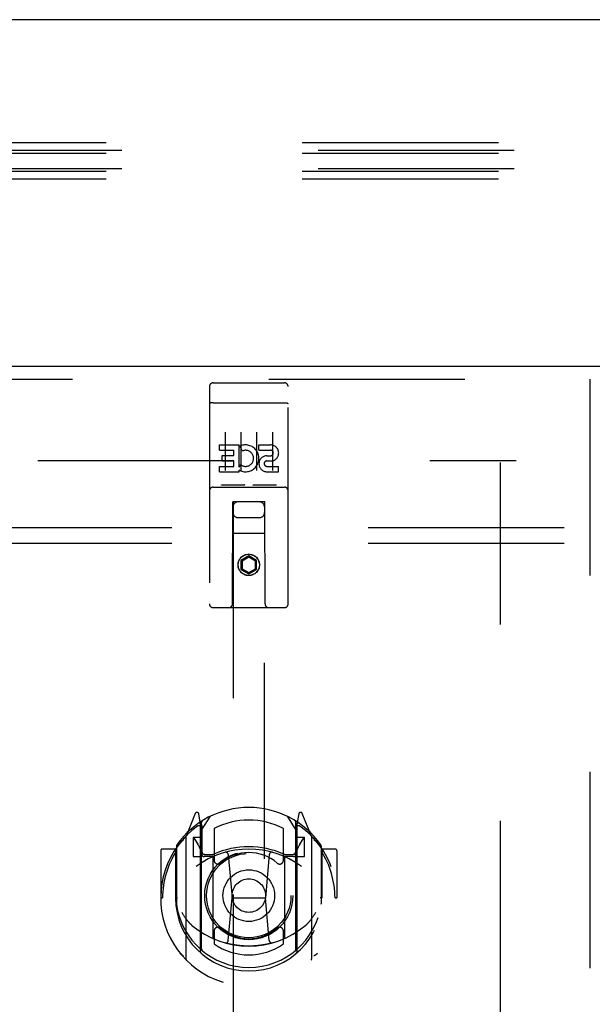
# Model space of a CAD drawing. Header units: inches. Extents: x 0 to 283, y 0 to 183.
# Tile 50 of 116: x 95.17 to 99.72, y 126.1 to 133.91. Entities that reach past the tile are written whole.
import ezdxf

# ---------------------------------------------------------------- set-up
doc = ezdxf.new("R2010")
doc.units = ezdxf.units.IN
doc.header["$LTSCALE"] = 15.583333
doc.header["$MEASUREMENT"] = 0
doc.linetypes.add('HIDDEN', pattern=[0.2, 0.1, -0.1])
doc.layers.get('0').update_dxf_attribs({"linetype": 'CONTINUOUS'})
for name, color, linetype in [('DEFAULT_2', 8, 'HIDDEN'), ('LEFTHAND_DOOR_ASSEMBLY', 7, 'CONTINUOUS'), ('SUBPANEL', 7, 'CONTINUOUS')]:
    doc.layers.add(name, color=color, linetype=linetype)

msp = doc.modelspace()

# ---------------------------------------------------------------- linework, layer by layer
at = {"color": 7, "linetype": 'Continuous'}
msp.add_line((139.4253, 133.9118), (62.0503, 133.9118), dxfattribs=at)
at = {"layer": 'DEFAULT_2', "color": 8, "linetype": 'HIDDEN'}
for p, q in [((139.4878, 132.9334), (61.9878, 132.9334)), ((139.6128, 132.8724), (61.8628, 132.8724)), ((139.4878, 132.8507), (61.9878, 132.8507)), ((139.6128, 132.7287), (61.8628, 132.7287)), ((139.4878, 132.7069), (61.9878, 132.7069)), ((139.4878, 132.6459), (61.9878, 132.6459)), ((64.1441, 130.4118), (99.1128, 130.4118)), ((98.9878, 57.4268), (98.9878, 130.3968))]:
    msp.add_line(p, q, dxfattribs=at)
at = {"layer": 'LEFTHAND_DOOR_ASSEMBLY', "color": 3, "linetype": 'Continuous'}
msp.add_line((62.8628, 131.1618), (99.8003, 131.1618), dxfattribs=at)
at = {"layer": 'LEFTHAND_DOOR_ASSEMBLY', "color": 8, "linetype": 'HIDDEN'}
for p, q in [((62.8628, 131.0578), (99.8003, 131.0578)), ((96.6753, 130.9993), (96.6753, 129.2743)), ((96.7053, 131.0293), (97.2703, 131.0293)), ((97.3003, 129.2743), (97.3003, 130.9993)), ((99.6963, 131.0578), (99.6963, 56.7658)), ((96.6919, 130.8706), (96.6912, 130.8705)), ((96.6927, 130.8706), (96.6919, 130.8706)), ((96.6934, 130.8707), (96.6927, 130.8706)), ((96.6942, 130.8708), (96.6934, 130.8707)), ((96.695, 130.8709), (96.6942, 130.8708)), ((96.6958, 130.871), (96.695, 130.8709)), ((96.6966, 130.871), (96.6958, 130.871)), ((96.6974, 130.8711), (96.6966, 130.871)), ((96.6982, 130.8711), (96.6974, 130.8711)), ((96.699, 130.8712), (96.6982, 130.8711)), ((96.6999, 130.8712), (96.699, 130.8712)), ((96.7007, 130.8712), (96.6999, 130.8712)), ((96.7015, 130.8713), (96.7007, 130.8712)), ((96.7024, 130.8713), (96.7015, 130.8713)), ((96.7032, 130.8713), (96.7024, 130.8713)), ((96.704, 130.8713), (96.7032, 130.8713)), ((96.7049, 130.8713), (96.704, 130.8713)), ((96.7049, 130.8713), (97.2703, 130.8713)), ((97.2703, 130.8713), (97.2711, 130.8713)), ((97.2711, 130.8713), (97.272, 130.8713)), ((97.272, 130.8713), (97.2728, 130.8713)), ((97.2728, 130.8713), (97.2737, 130.8713)), ((97.2737, 130.8713), (97.2745, 130.8713)), ((97.2745, 130.8713), (97.2753, 130.8712)), ((97.2753, 130.8712), (97.2762, 130.8712)), ((97.2762, 130.8712), (97.277, 130.8711)), ((97.277, 130.8711), (97.2778, 130.8711)), ((97.2778, 130.8711), (97.2786, 130.871)), ((97.2786, 130.871), (97.2794, 130.871)), ((97.2794, 130.871), (97.2802, 130.8709)), ((97.2802, 130.8709), (97.281, 130.8708)), ((97.281, 130.8708), (97.2818, 130.8708)), ((97.2818, 130.8708), (97.2826, 130.8707)), ((97.2826, 130.8707), (97.2833, 130.8706)), ((96.8003, 130.6382), (96.8003, 130.3322)), ((96.9253, 130.6382), (96.9253, 130.3322)), ((97.0503, 130.6382), (97.0503, 130.3322)), ((97.1753, 130.6382), (97.1753, 130.3322)), ((96.756, 130.4941), (96.756, 130.5366)), ((96.756, 130.5366), (96.9121, 130.5366)), ((96.9121, 130.359), (96.9121, 130.5366)), ((97.0684, 130.4941), (97.0684, 130.5366)), ((97.0684, 130.5366), (97.1608, 130.5366)), ((96.756, 130.4941), (96.8695, 130.4941)), ((96.7773, 130.4092), (96.7773, 130.4517)), ((96.7773, 130.4517), (96.8695, 130.4517)), ((96.8695, 130.4517), (96.8695, 130.4941)), ((96.9365, 130.4885), (96.9195, 130.5276)), ((97.0684, 130.4941), (97.1608, 130.4941)), ((97.1322, 130.4503), (97.1607, 130.4503)), ((96.7773, 130.4092), (96.8695, 130.4092)), ((96.8695, 130.3658), (96.8695, 130.4092)), ((96.9121, 130.359), (96.9251, 130.3775)), ((97.1283, 130.4093), (97.1746, 130.4093)), ((96.756, 130.3233), (96.756, 130.3658)), ((96.756, 130.3658), (96.8695, 130.3658)), ((96.756, 130.3233), (96.9121, 130.3233)), ((96.9121, 130.3233), (96.9121, 130.3356)), ((96.9156, 130.3338), (96.9121, 130.3356)), ((97.1322, 130.3658), (97.2247, 130.3658)), ((97.1322, 130.3233), (97.2247, 130.3233)), ((97.2247, 130.3233), (97.2247, 130.3658)), ((96.9489, 130.2173), (96.7769, 130.2173)), ((97.1989, 130.2173), (97.0269, 130.2173)), ((96.7053, 130.2013), (97.2703, 130.2013)), ((96.8578, 129.2743), (96.8613, 130.0843)), ((96.8628, 130.0843), (96.8613, 130.0843)), ((96.8628, 130.0843), (96.8628, 96.0826)), ((97.1128, 130.0843), (96.8628, 130.0843)), ((97.1128, 96.0826), (97.1128, 130.0843)), ((97.1143, 130.0843), (97.1128, 130.0843)), ((97.1178, 129.2743), (97.1143, 130.0843)), ((96.9028, 129.9593), (97.0728, 129.9593)), ((97.1154, 129.8343), (96.8602, 129.8343)), ((96.9878, 129.6562), (96.9253, 129.6201)), ((96.9253, 129.6201), (96.9253, 129.5479)), ((96.9253, 129.6201), (96.9353, 129.6143)), ((96.9878, 129.6446), (96.9353, 129.6143)), ((96.9353, 129.6143), (96.9353, 129.5537)), ((96.9878, 129.6562), (96.9878, 129.6446)), ((97.0503, 129.6201), (96.9878, 129.6562)), ((97.0403, 129.6143), (96.9878, 129.6446)), ((97.0503, 129.6201), (97.0403, 129.6143)), ((97.0403, 129.5537), (97.0403, 129.6143)), ((97.0503, 129.5479), (97.0503, 129.6201)), ((96.9253, 129.5479), (96.9353, 129.5537)), ((96.9253, 129.5479), (96.9878, 129.5119)), ((96.9353, 129.5537), (96.9878, 129.5234)), ((96.9878, 129.5234), (97.0403, 129.5537)), ((96.9878, 129.5119), (97.0503, 129.5479)), ((96.9878, 129.5119), (96.9878, 129.5234)), ((97.0503, 129.5479), (97.0403, 129.5537)), ((97.2703, 129.2443), (96.7053, 129.2443)), ((96.5624, 127.6102), (96.4922, 127.4347)), ((96.6053, 127.5266), (96.5911, 127.6072)), ((96.6128, 127.4794), (96.6828, 127.5884)), ((97.2928, 127.5884), (97.3628, 127.4794)), ((97.3845, 127.6072), (97.3703, 127.5266)), ((97.4834, 127.4347), (97.4132, 127.6102)), ((96.584, 127.5301), (96.5838, 127.53)), ((96.584, 127.5301), (96.5838, 127.53)), ((96.5845, 127.5305), (96.584, 127.5301)), ((96.6053, 126.5104), (96.6053, 127.5266)), ((96.6128, 126.5352), (96.6128, 127.5383)), ((96.6153, 127.5136), (96.6153, 127.3063)), ((96.7128, 127.4916), (96.7128, 127.2389)), ((97.2628, 127.2389), (97.2628, 127.4916)), ((97.3603, 127.3063), (97.3603, 127.5136)), ((97.3628, 126.5352), (97.3628, 127.5383)), ((97.3703, 127.5266), (97.3703, 126.5104)), ((97.3918, 127.53), (97.3873, 127.5331)), ((96.4878, 127.4241), (96.4878, 126.4566)), ((96.5453, 127.4194), (96.5453, 127.2694)), ((96.6128, 127.4194), (96.5453, 127.4194)), ((96.5536, 127.4117), (96.583, 127.3658)), ((97.4303, 127.4194), (97.3628, 127.4194)), ((97.3926, 127.3658), (97.422, 127.4117)), ((97.4303, 127.2694), (97.4303, 127.4194)), ((97.4878, 126.4566), (97.4878, 127.4241)), ((96.4053, 127.3285), (96.3028, 127.3285)), ((96.4053, 127.3285), (96.4053, 126.9403)), ((96.4134, 127.3135), (96.4053, 127.3285)), ((96.4128, 127.3512), (96.4128, 126.8937)), ((97.5703, 127.3285), (97.5622, 127.3135)), ((97.5628, 127.3512), (97.5628, 126.8937)), ((97.5703, 126.9403), (97.5703, 127.3285)), ((97.6728, 127.3285), (97.5703, 127.3285)), ((96.2878, 127.3135), (96.2878, 126.9403)), ((96.5453, 127.2694), (96.6053, 127.2694)), ((96.7053, 127.2683), (96.6328, 127.2683)), ((96.6353, 127.2863), (96.7011, 127.2863)), ((96.7053, 126.6272), (96.7053, 127.2584)), ((96.8247, 127.2845), (96.8553, 126.9403)), ((97.1509, 127.2845), (97.1203, 126.9403)), ((97.3428, 127.2683), (97.2703, 127.2683)), ((97.2703, 127.2584), (97.2703, 126.6272)), ((97.2745, 127.2863), (97.3403, 127.2863)), ((97.3703, 127.2694), (97.4303, 127.2694)), ((97.6878, 127.3135), (97.6878, 126.9403)), ((96.2878, 126.9403), (96.3028, 126.9403)), ((96.4053, 126.9403), (96.4203, 126.9404)), ((96.8251, 126.601), (96.8553, 126.9403)), ((96.8553, 126.9403), (97.1203, 126.9403)), ((97.1505, 126.601), (97.1203, 126.9403)), ((97.5703, 126.9403), (97.5553, 126.9404)), ((97.6728, 126.9403), (97.6878, 126.9403)), ((96.4128, 126.8937), (96.413, 126.891)), ((97.5628, 126.8937), (97.5626, 126.891)), ((96.7128, 126.6777), (96.7128, 126.5749)), ((97.2628, 126.5749), (97.2628, 126.6777))]:
    msp.add_line(p, q, dxfattribs=at)
for points in [[(96.6912, 130.8705), (96.6908, 130.8704), (96.6904, 130.8704), (96.6901, 130.8703), (96.6897, 130.8702), (96.6893, 130.8702), (96.689, 130.8701), (96.6886, 130.8701), (96.6883, 130.87), (96.6879, 130.87), (96.6876, 130.8699), (96.6873, 130.8698), (96.6869, 130.8698), (96.6866, 130.8697), (96.6863, 130.8696), (96.686, 130.8696), (96.6856, 130.8695), (96.6853, 130.8694), (96.685, 130.8694), (96.6847, 130.8693), (96.6844, 130.8692), (96.6841, 130.8692), (96.6838, 130.8691), (96.6835, 130.869), (96.6832, 130.8689), (96.6829, 130.8689), (96.6827, 130.8688), (96.6824, 130.8687), (96.6821, 130.8686), (96.6819, 130.8685), (96.6816, 130.8684), (96.6813, 130.8684), (96.6811, 130.8683), (96.6808, 130.8682), (96.6806, 130.8681), (96.6804, 130.868), (96.6801, 130.8679), (96.6799, 130.8679), (96.6797, 130.8678), (96.6795, 130.8677), (96.6793, 130.8676), (96.679, 130.8675), (96.6788, 130.8674), (96.6787, 130.8673), (96.6785, 130.8672), (96.6783, 130.8671), (96.6781, 130.867), (96.6779, 130.8669), (96.6778, 130.8668), (96.6776, 130.8667), (96.6774, 130.8666), (96.6773, 130.8665), (96.6771, 130.8665), (96.677, 130.8664), (96.6769, 130.8663), (96.6767, 130.8662), (96.6766, 130.8661), (96.6765, 130.866), (96.6764, 130.8659), (96.6763, 130.8658), (96.6762, 130.8657), (96.6761, 130.8656), (96.676, 130.8655), (96.6759, 130.8654), (96.6758, 130.8652), (96.6757, 130.8651), (96.6757, 130.865), (96.6756, 130.8649), (96.6755, 130.8648), (96.6755, 130.8647), (96.6754, 130.8646), (96.6754, 130.8645), (96.6754, 130.8644), (96.6754, 130.8643), (96.6753, 130.8642), (96.6753, 130.8641), (96.6753, 130.864), (96.6753, 130.8639)], [(97.2833, 130.8706), (97.2841, 130.8705), (97.2844, 130.8705), (97.2848, 130.8704), (97.2852, 130.8704), (97.2855, 130.8703), (97.2859, 130.8702), (97.2863, 130.8702), (97.2866, 130.8701), (97.287, 130.8701), (97.2873, 130.87), (97.2877, 130.87), (97.288, 130.8699), (97.2883, 130.8698), (97.2887, 130.8698), (97.289, 130.8697), (97.2893, 130.8696), (97.2897, 130.8696), (97.29, 130.8695), (97.2903, 130.8694), (97.2906, 130.8694), (97.2909, 130.8693), (97.2912, 130.8692), (97.2915, 130.8692), (97.2918, 130.8691), (97.2921, 130.869), (97.2924, 130.8689), (97.2927, 130.8689), (97.2929, 130.8688), (97.2932, 130.8687), (97.2935, 130.8686), (97.2938, 130.8685), (97.294, 130.8684), (97.2943, 130.8684), (97.2945, 130.8683), (97.2948, 130.8682), (97.295, 130.8681), (97.2952, 130.868), (97.2955, 130.8679), (97.2957, 130.8679), (97.2959, 130.8678), (97.2961, 130.8677), (97.2964, 130.8676), (97.2966, 130.8675), (97.2968, 130.8674), (97.297, 130.8673), (97.2971, 130.8672), (97.2973, 130.8671), (97.2975, 130.867), (97.2977, 130.8669), (97.2979, 130.8668), (97.298, 130.8667), (97.2982, 130.8666), (97.2983, 130.8665), (97.2985, 130.8665), (97.2986, 130.8664), (97.2988, 130.8663), (97.2989, 130.8662), (97.299, 130.8661), (97.2991, 130.866), (97.2992, 130.8659), (97.2994, 130.8658), (97.2995, 130.8657), (97.2996, 130.8656), (97.2996, 130.8655), (97.2997, 130.8654), (97.2998, 130.8652), (97.2999, 130.8651), (97.2999, 130.865), (97.3, 130.8649), (97.3001, 130.8648), (97.3001, 130.8647), (97.3002, 130.8646), (97.3002, 130.8645), (97.3002, 130.8644), (97.3003, 130.8643), (97.3003, 130.8642), (97.3003, 130.8641), (97.3003, 130.864), (97.3003, 130.8639)], [(96.7769, 130.2173), (96.7767, 130.2173), (96.7765, 130.2173), (96.7763, 130.2173), (96.7761, 130.2173), (96.7759, 130.2174), (96.7757, 130.2174), (96.7755, 130.2174), (96.7753, 130.2174), (96.7751, 130.2174), (96.7749, 130.2174), (96.7747, 130.2174), (96.7746, 130.2174), (96.7744, 130.2175), (96.7742, 130.2175), (96.7741, 130.2175), (96.7739, 130.2175), (96.7737, 130.2175), (96.7736, 130.2176), (96.7734, 130.2176), (96.7733, 130.2176), (96.7731, 130.2176), (96.773, 130.2177), (96.7728, 130.2177), (96.7727, 130.2177), (96.7726, 130.2177), (96.7724, 130.2178), (96.7723, 130.2178), (96.7722, 130.2178), (96.7721, 130.2179), (96.7719, 130.2179), (96.7718, 130.2179), (96.7717, 130.218), (96.7716, 130.218), (96.7715, 130.218), (96.7714, 130.2181), (96.7713, 130.2181), (96.7711, 130.2182), (96.771, 130.2182), (96.7709, 130.2182), (96.7708, 130.2183), (96.7708, 130.2183), (96.7707, 130.2184), (96.7706, 130.2184), (96.7705, 130.2185), (96.7704, 130.2185), (96.7703, 130.2185)], [(96.9553, 130.2185), (96.9552, 130.2185), (96.9551, 130.2185), (96.955, 130.2184), (96.9549, 130.2184), (96.9549, 130.2183), (96.9548, 130.2183), (96.9547, 130.2182), (96.9546, 130.2182), (96.9545, 130.2182), (96.9543, 130.2181), (96.9542, 130.2181), (96.9541, 130.218), (96.954, 130.218), (96.9539, 130.218), (96.9538, 130.2179), (96.9537, 130.2179), (96.9535, 130.2179), (96.9534, 130.2178), (96.9533, 130.2178), (96.9532, 130.2178), (96.953, 130.2177), (96.9529, 130.2177), (96.9528, 130.2177), (96.9526, 130.2177), (96.9525, 130.2176), (96.9523, 130.2176), (96.9522, 130.2176), (96.952, 130.2176), (96.9519, 130.2175), (96.9517, 130.2175), (96.9516, 130.2175), (96.9514, 130.2175), (96.9512, 130.2175), (96.951, 130.2174), (96.9509, 130.2174), (96.9507, 130.2174), (96.9505, 130.2174), (96.9503, 130.2174), (96.9501, 130.2174), (96.9499, 130.2174), (96.9498, 130.2174), (96.9496, 130.2173), (96.9493, 130.2173), (96.9491, 130.2173), (96.9489, 130.2173)], [(97.0269, 130.2173), (97.0267, 130.2173), (97.0265, 130.2173), (97.0263, 130.2173), (97.0261, 130.2173), (97.0259, 130.2174), (97.0257, 130.2174), (97.0255, 130.2174), (97.0253, 130.2174), (97.0251, 130.2174), (97.0249, 130.2174), (97.0247, 130.2174), (97.0246, 130.2174), (97.0244, 130.2175), (97.0242, 130.2175), (97.0241, 130.2175), (97.0239, 130.2175), (97.0237, 130.2175), (97.0236, 130.2176), (97.0234, 130.2176), (97.0233, 130.2176), (97.0231, 130.2176), (97.023, 130.2177), (97.0228, 130.2177), (97.0227, 130.2177), (97.0226, 130.2177), (97.0224, 130.2178), (97.0223, 130.2178), (97.0222, 130.2178), (97.0221, 130.2179), (97.0219, 130.2179), (97.0218, 130.2179), (97.0217, 130.218), (97.0216, 130.218), (97.0215, 130.218), (97.0214, 130.2181), (97.0213, 130.2181), (97.0212, 130.2182), (97.0211, 130.2182), (97.021, 130.2182), (97.0209, 130.2183), (97.0208, 130.2183), (97.0207, 130.2184), (97.0206, 130.2184), (97.0205, 130.2185), (97.0204, 130.2185), (97.0203, 130.2185)], [(97.2053, 130.2185), (97.2052, 130.2185), (97.2051, 130.2185), (97.205, 130.2184), (97.205, 130.2184), (97.2049, 130.2183), (97.2048, 130.2183), (97.2047, 130.2182), (97.2046, 130.2182), (97.2045, 130.2182), (97.2044, 130.2181), (97.2042, 130.2181), (97.2041, 130.218), (97.204, 130.218), (97.2039, 130.218), (97.2038, 130.2179), (97.2037, 130.2179), (97.2036, 130.2179), (97.2034, 130.2178), (97.2033, 130.2178), (97.2032, 130.2178), (97.203, 130.2177), (97.2029, 130.2177), (97.2028, 130.2177), (97.2026, 130.2177), (97.2025, 130.2176), (97.2023, 130.2176), (97.2022, 130.2176), (97.202, 130.2176), (97.2019, 130.2175), (97.2017, 130.2175), (97.2016, 130.2175), (97.2014, 130.2175), (97.2012, 130.2175), (97.2011, 130.2174), (97.2009, 130.2174), (97.2007, 130.2174), (97.2005, 130.2174), (97.2003, 130.2174), (97.2001, 130.2174), (97.1999, 130.2174), (97.1998, 130.2174), (97.1996, 130.2173), (97.1993, 130.2173), (97.1991, 130.2173), (97.1989, 130.2173)], [(96.4424, 127.3791), (96.4431, 127.38), (96.4438, 127.3808), (96.4445, 127.3816), (96.4452, 127.3824), (96.4459, 127.3832), (96.4467, 127.384), (96.4474, 127.3848), (96.4482, 127.3856), (96.4489, 127.3863), (96.4497, 127.3871), (96.4504, 127.3878), (96.4512, 127.3885), (96.452, 127.3892), (96.4528, 127.3899), (96.4536, 127.3906), (96.4544, 127.3913), (96.4552, 127.3919), (96.4561, 127.3926), (96.4569, 127.3932), (96.4577, 127.3938), (96.4586, 127.3944), (96.4594, 127.395), (96.4603, 127.3956), (96.4612, 127.3962), (96.462, 127.3967), (96.4629, 127.3972), (96.4638, 127.3978), (96.4647, 127.3983), (96.4656, 127.3988), (96.4665, 127.3992), (96.4674, 127.3997), (96.4684, 127.4001), (96.4693, 127.4006), (96.4702, 127.401)], [(97.5054, 127.401), (97.5063, 127.4006), (97.5073, 127.4001), (97.5082, 127.3997), (97.5091, 127.3992), (97.51, 127.3988), (97.5109, 127.3983), (97.5118, 127.3978), (97.5127, 127.3972), (97.5136, 127.3967), (97.5144, 127.3962), (97.5153, 127.3956), (97.5162, 127.395), (97.517, 127.3944), (97.5179, 127.3938), (97.5187, 127.3932), (97.5195, 127.3926), (97.5204, 127.3919), (97.5212, 127.3913), (97.522, 127.3906), (97.5228, 127.3899), (97.5236, 127.3892), (97.5244, 127.3885), (97.5252, 127.3878), (97.5259, 127.3871), (97.5267, 127.3863), (97.5275, 127.3856), (97.5282, 127.3848), (97.5289, 127.384), (97.5297, 127.3832), (97.5304, 127.3824), (97.5311, 127.3816), (97.5318, 127.3808), (97.5325, 127.38), (97.5332, 127.3791)], [(96.4553, 126.8269), (96.4584, 126.8217), (96.4615, 126.8166), (96.4644, 126.8118), (96.4673, 126.8072), (96.4701, 126.8028), (96.4728, 126.7985), (96.4755, 126.7945), (96.4781, 126.7906), (96.4807, 126.7868), (96.4831, 126.7832), (96.4856, 126.7798), (96.488, 126.7764), (96.4903, 126.7732), (96.4926, 126.7701), (96.4949, 126.7672), (96.4971, 126.7643), (96.4993, 126.7616), (96.5014, 126.7589), (96.5035, 126.7564), (96.5055, 126.7539), (96.5075, 126.7515), (96.5095, 126.7493), (96.5114, 126.7471), (96.5133, 126.745), (96.5152, 126.743), (96.517, 126.741), (96.5188, 126.7391), (96.5206, 126.7373), (96.5223, 126.7356), (96.524, 126.734), (96.5257, 126.7324), (96.5273, 126.7308), (96.5289, 126.7294), (96.5304, 126.728), (96.532, 126.7266), (96.5335, 126.7253)], [(97.4421, 126.7253), (97.4436, 126.7266), (97.4451, 126.7279), (97.4467, 126.7293), (97.4483, 126.7308), (97.4499, 126.7324), (97.4516, 126.7339), (97.4533, 126.7356), (97.455, 126.7373), (97.4568, 126.7391), (97.4586, 126.741), (97.4604, 126.743), (97.4623, 126.745), (97.4642, 126.7471), (97.4661, 126.7493), (97.4681, 126.7515), (97.4701, 126.7539), (97.4721, 126.7564), (97.4742, 126.7589), (97.4763, 126.7615), (97.4785, 126.7643), (97.4807, 126.7671), (97.483, 126.7701), (97.4853, 126.7732), (97.4876, 126.7764), (97.49, 126.7797), (97.4924, 126.7832), (97.4949, 126.7868), (97.4975, 126.7905), (97.5001, 126.7944), (97.5028, 126.7985), (97.5055, 126.8027), (97.5083, 126.8072), (97.5112, 126.8118), (97.5141, 126.8166), (97.5172, 126.8217), (97.5203, 126.8269)], [(97.1758, 126.5835), (97.1704, 126.5821), (97.165, 126.5806), (97.1595, 126.5792), (97.1541, 126.5779), (97.1487, 126.5766), (97.1432, 126.5753), (97.1377, 126.5741), (97.1323, 126.5729), (97.1268, 126.5718), (97.1213, 126.5707), (97.1158, 126.5696), (97.1103, 126.5686), (97.1048, 126.5677), (97.0993, 126.5668), (97.0937, 126.5659), (97.0882, 126.5651), (97.0827, 126.5643), (97.0771, 126.5636), (97.0716, 126.5629), (97.066, 126.5622), (97.0604, 126.5616), (97.0549, 126.5611), (97.0493, 126.5605), (97.0437, 126.5601), (97.0381, 126.5596), (97.0325, 126.5593), (97.027, 126.5589), (97.0214, 126.5586), (97.0158, 126.5584), (97.0102, 126.5582), (97.0046, 126.558), (96.999, 126.5579), (96.9934, 126.5579), (96.9878, 126.5578), (96.9822, 126.5579), (96.9766, 126.5579), (96.971, 126.558), (96.9654, 126.5582), (96.9598, 126.5584), (96.9542, 126.5586), (96.9486, 126.5589), (96.9431, 126.5593), (96.9375, 126.5596), (96.9319, 126.5601), (96.9263, 126.5605), (96.9207, 126.5611), (96.9152, 126.5616), (96.9096, 126.5622), (96.9041, 126.5629), (96.8985, 126.5636), (96.893, 126.5643), (96.8874, 126.5651), (96.8819, 126.5659), (96.8763, 126.5668), (96.8708, 126.5677), (96.8653, 126.5686), (96.8598, 126.5696), (96.8543, 126.5707), (96.8488, 126.5718), (96.8433, 126.5729), (96.8379, 126.5741), (96.8324, 126.5753), (96.827, 126.5766), (96.8215, 126.5779), (96.8161, 126.5792), (96.8107, 126.5806), (96.8053, 126.5821), (96.7999, 126.5835)], [(96.4702, 126.4797), (96.4693, 126.4801), (96.4684, 126.4805), (96.4674, 126.481), (96.4665, 126.4814), (96.4656, 126.4819), (96.4647, 126.4824), (96.4638, 126.4829), (96.4629, 126.4834), (96.462, 126.484), (96.4612, 126.4845), (96.4603, 126.4851), (96.4594, 126.4857), (96.4586, 126.4862), (96.4577, 126.4868), (96.4569, 126.4875), (96.4561, 126.4881), (96.4552, 126.4887), (96.4544, 126.4894), (96.4536, 126.4901), (96.4528, 126.4907), (96.452, 126.4914), (96.4512, 126.4921), (96.4504, 126.4929), (96.4497, 126.4936), (96.4489, 126.4943), (96.4482, 126.4951), (96.4474, 126.4959), (96.4467, 126.4966), (96.4459, 126.4974), (96.4452, 126.4982), (96.4445, 126.499), (96.4438, 126.4999), (96.4431, 126.5007), (96.4424, 126.5015)], [(97.5332, 126.5015), (97.5325, 126.5007), (97.5318, 126.4999), (97.5311, 126.499), (97.5304, 126.4982), (97.5297, 126.4974), (97.5289, 126.4966), (97.5282, 126.4959), (97.5275, 126.4951), (97.5267, 126.4943), (97.5259, 126.4936), (97.5252, 126.4929), (97.5244, 126.4921), (97.5236, 126.4914), (97.5228, 126.4907), (97.522, 126.4901), (97.5212, 126.4894), (97.5204, 126.4887), (97.5195, 126.4881), (97.5187, 126.4875), (97.5179, 126.4868), (97.517, 126.4862), (97.5162, 126.4857), (97.5153, 126.4851), (97.5144, 126.4845), (97.5136, 126.484), (97.5127, 126.4834), (97.5118, 126.4829), (97.5109, 126.4824), (97.51, 126.4819), (97.5091, 126.4814), (97.5082, 126.481), (97.5073, 126.4805), (97.5063, 126.4801), (97.5054, 126.4797)]]:
    msp.add_lwpolyline(points, dxfattribs=at)
for centre, radius in [((96.9878, 129.5843), 0.085), ((96.9878, 129.5843), 0.0845), ((96.9878, 126.9583), 0.35), ((96.9878, 126.9583), 0.335), ((96.9878, 126.9583), 0.205), ((96.9878, 126.9583), 0.133)]:
    msp.add_circle(centre, radius, dxfattribs=at)
for centre, radius, start, end in [((96.7053, 130.9993), 0.03, 90, 180), ((97.2703, 130.9993), 0.03, 0, 90), ((96.9619, 130.4298), 0.1065, 244.26362, 113.40274), ((97.1609, 130.4722), 0.0644, 282.29948, 90.07752), ((96.9619, 130.4298), 0.0639, 234.88948, 113.40261), ((97.1322, 130.3868), 0.0635, 90, 270), ((97.1608, 130.4722), 0.0219, 269.90115, 90), ((97.1322, 130.3877), 0.0219, 100.307, 270), ((96.7053, 130.1713), 0.03, 90, 180), ((97.2703, 130.1713), 0.03, 0, 90), ((96.9028, 130.0443), 0.04, 90, 180), ((97.0728, 130.0443), 0.04, 0, 90), ((96.9028, 129.9993), 0.04, 180, 270), ((97.0728, 129.9993), 0.04, 270, 360), ((96.7053, 129.2743), 0.03, 180, 270), ((96.8278, 129.2743), 0.03, 270, 360), ((97.1478, 129.2743), 0.03, 180, 270), ((97.2703, 129.2743), 0.03, 270, 360), ((96.9878, 126.9583), 0.7, 35.29614, 144.70386), ((96.5763, 127.6046), 0.015, 10, 158.19585), ((96.9878, 126.9583), 0.6, 62.72039, 117.27961), ((97.3993, 127.6046), 0.015, 21.80415, 170), ((96.9878, 126.9403), 0.7, 125.51263, 54.48737), ((96.5928, 127.4938), 0.02, 0, 125.51263), ((96.5953, 127.5136), 0.02, 0, 125.25426), ((96.6328, 127.5383), 0.02, 121.4688, 179.99919), ((97.3428, 127.5383), 0.02, 0, 58.52955), ((97.3803, 127.5136), 0.02, 54.74574, 180), ((97.3828, 127.4938), 0.02, 54.48737, 180), ((96.5028, 127.4241), 0.015, 135.07479, 180), ((96.5578, 127.4144), 0.005, 90, 212.67924), ((97.4178, 127.4144), 0.005, 327.32076, 90), ((97.4728, 127.4241), 0.015, 0, 44.92521), ((96.3028, 127.3135), 0.015, 90, 180), ((96.4328, 127.3512), 0.02, 144.70386, 180), ((96.9878, 126.6278), 0.7, 53.23192, 126.76808), ((96.4248, 127.2643), 0.188, 0, 32.67924), ((96.9878, 126.6458), 0.7, 66.53604, 113.46396), ((97.5508, 127.2643), 0.188, 147.32076, 180), ((97.5428, 127.3512), 0.02, 0, 35.29614), ((97.6728, 127.3135), 0.015, 0, 90), ((96.9878, 126.9403), 0.685, 146.98851, 180), ((96.6328, 127.2883), 0.02, 180, 270), ((96.6353, 127.3063), 0.02, 180, 270), ((96.7011, 127.3063), 0.02, 270, 293.46396), ((96.7203, 127.2584), 0.015, 112.9863, 180), ((96.9878, 126.9583), 0.3425, 48.87392, 131.12608), ((96.8048, 127.2827), 0.02, 5.07961, 105.6131), ((97.1708, 127.2827), 0.02, 74.3869, 174.92039), ((97.2553, 127.2584), 0.015, 0, 67.0137), ((97.2745, 127.3063), 0.02, 246.53604, 270), ((97.3403, 127.3063), 0.02, 270, 360), ((97.3428, 127.2883), 0.02, 270, 360), ((96.9878, 126.9403), 0.685, 0, 33.01149), ((96.7428, 127.2389), 0.03, 180, 311.12608), ((97.2328, 127.2389), 0.03, 228.87392, 360), ((96.9878, 126.9428), 0.5825, 180.24643, 359.75357), ((96.4328, 126.8937), 0.02, 180, 187.66218), ((96.9878, 126.9683), 0.58, 187.66218, 352.33782), ((97.5428, 126.8937), 0.02, 352.33782, 360), ((96.9878, 127.2578), 0.7, 229.52902, 310.47098), ((96.7428, 126.6777), 0.03, 48.87392, 180), ((96.9878, 126.9583), 0.3425, 228.87392, 311.12608), ((97.2328, 126.6777), 0.03, 0, 131.12608), ((96.7203, 126.6272), 0.015, 180, 247.0137), ((97.2553, 126.6272), 0.015, 292.9863, 360), ((96.9878, 126.9683), 0.48, 235.04613, 304.95387), ((96.8052, 126.6028), 0.02, 254.42484, 354.92039), ((97.1704, 126.6028), 0.02, 185.07961, 285.57516), ((96.6203, 126.5104), 0.015, 180, 229.64129), ((96.6328, 126.5352), 0.02, 180, 230.65944), ((97.3428, 126.5352), 0.02, 309.33785, 359.99835), ((97.3553, 126.5104), 0.015, 310.35871, 360), ((96.5028, 126.4566), 0.015, 180, 224.92521), ((97.4728, 126.4566), 0.015, 315.07479, 360)]:
    msp.add_arc(centre, radius, start, end, dxfattribs=at)
at = {"layer": 'SUBPANEL', "color": 8, "linetype": 'HIDDEN'}
for p, q in [((66.7691, 129.8806), (134.7066, 129.8806)), ((66.7691, 129.7556), (134.7066, 129.7556))]:
    msp.add_line(p, q, dxfattribs=at)

doc.saveas('drawing.dxf')
